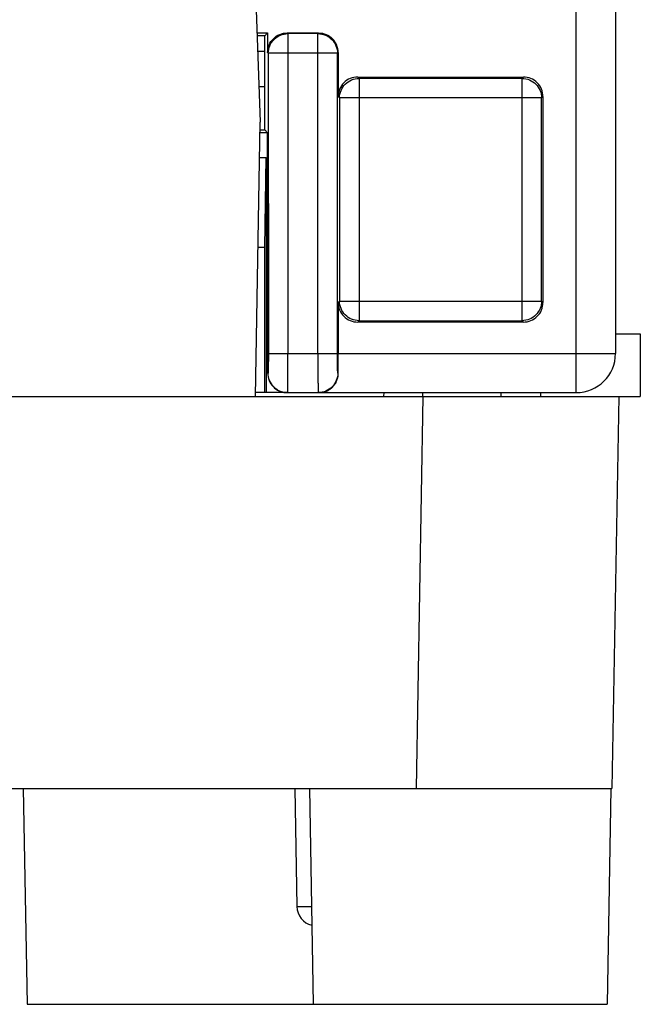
# Model space of a CAD drawing. Header units: millimetres. Extents: x 0 to 594, y 0 to 420.
# Tile 226 of 236: x 496 to 512, y 274 to 299. Entities that reach past the tile are written whole.
import ezdxf

# ---------------------------------------------------------------- set-up
doc = ezdxf.new("R2010")
doc.units = ezdxf.units.MM
doc.header["$LTSCALE"] = 32.67
doc.layers.get('0').update_dxf_attribs({"linetype": 'CONTINUOUS'})
doc.layers.add('452612_K12', color=7, linetype='CONTINUOUS')

msp = doc.modelspace()

# ---------------------------------------------------------------- linework, layer by layer
at = {"color": 9, "linetype": 'CONTINUOUS'}
for p, q in [((510.12849, 289.33035), (510.12849, 366.83035)), ((502.77008, 298.48668), (502.75242, 298.50428)), ((502.77003, 298.48668), (502.77003, 297.98675)), ((503.53486, 298.48668), (502.77008, 298.48668)), ((503.53486, 298.48668), (503.55246, 298.50428)), ((503.53489, 290.33035), (503.53489, 298.48668)), ((502.25249, 298.00419), (502.2701, 297.98668)), ((502.77003, 297.98675), (502.2701, 297.98668)), ((502.2701, 297.98668), (502.27127, 290.33027)), ((504.03481, 297.98675), (502.77061, 297.98675)), ((502.77061, 297.98675), (502.77061, 290.33035)), ((504.05242, 298.00436), (504.03481, 297.98675)), ((504.03481, 290.33035), (504.03481, 297.98675)), ((504.58746, 297.34513), (504.55234, 297.38019)), ((504.5874, 297.34513), (504.5874, 291.1654)), ((508.74364, 297.34513), (504.58746, 297.34513)), ((508.74364, 297.34513), (508.7787, 297.38019)), ((508.74367, 291.1654), (508.74367, 297.34513)), ((504.05242, 296.88026), (504.08748, 296.8452)), ((509.24359, 296.8452), (504.08748, 296.8452)), ((504.08748, 296.8452), (504.08748, 291.66533)), ((509.27865, 296.88026), (509.24359, 296.8452)), ((509.24359, 291.66533), (509.24359, 296.8452)), ((504.05242, 291.63027), (504.08748, 291.66533)), ((504.08748, 291.66533), (509.24359, 291.66533)), ((509.27865, 291.63027), (509.24359, 291.66533)), ((504.58743, 291.1654), (504.55237, 291.13035)), ((504.58743, 291.1654), (508.74361, 291.1654)), ((508.74361, 291.1654), (508.77873, 291.13035)), ((502.27127, 290.33027), (502.77119, 290.33035)), ((502.77061, 290.33035), (504.03481, 290.33035)), ((504.05242, 290.33034), (511.12849, 290.33035)), ((502.26262, 289.83027), (502.25374, 289.83145)), ((504.05476, 289.83035), (504.04354, 289.83035)), ((506.21284, 289.23035), (506.21459, 289.33035)), ((508.21313, 289.23035), (508.21138, 289.33035)), ((506.0492, 279.23035), (506.22375, 289.23035)), ((503.36926, 276.21807), (503.29417, 276.21801))]:
    msp.add_line(p, q, dxfattribs=at)
at = {"color": 7, "linetype": 'CONTINUOUS'}
for p, q in [((511.12849, 366.83035), (511.12849, 290.33035)), ((501.95474, 299.33035), (502.06299, 296.23035)), ((501.98359, 298.50428), (502.25243, 298.50428)), ((502.17849, 298.43035), (501.98617, 298.43035)), ((502.25243, 298.50428), (502.17849, 298.43035)), ((502.17849, 296.03035), (502.17849, 298.43034)), ((502.25242, 298.50429), (502.25249, 298.00419)), ((502.75242, 298.50428), (503.55246, 298.50428)), ((502.17849, 298.03035), (502.00014, 298.03035)), ((504.05242, 298.00436), (504.05242, 296.88026)), ((504.55234, 297.38019), (508.7787, 297.38019)), ((502.17849, 297.13035), (502.03157, 297.13035)), ((509.27865, 296.88026), (509.27865, 291.63027)), ((501.94081, 289.23035), (502.06299, 296.23035)), ((502.25296, 295.95604), (502.05821, 295.95604)), ((502.0595, 296.03035), (502.17849, 296.03035)), ((502.17849, 296.03035), (502.25296, 295.95604)), ((502.25374, 289.83145), (502.25281, 295.95604)), ((502.04728, 295.33035), (502.21864, 295.33035)), ((502.17849, 293.03035), (502.21864, 295.33035)), ((502.21864, 295.33035), (502.21864, 289.33035)), ((502.17849, 293.03035), (502.00714, 293.03035)), ((502.17849, 289.33035), (502.17849, 293.03035)), ((504.05242, 291.63027), (504.05242, 290.33034)), ((508.77873, 291.13035), (504.55237, 291.13035)), ((511.12849, 290.83035), (511.76244, 290.83035)), ((511.76244, 290.83035), (511.76244, 289.23035)), ((502.75381, 289.33035), (501.94255, 289.33035)), ((502.76254, 289.33035), (510.12849, 289.33035)), ((505.21474, 289.33035), (505.21299, 289.23035)), ((509.21125, 289.33035), (509.21299, 289.23035)), ((444.77974, 289.23035), (511.76244, 289.23035)), ((511.21299, 289.23035), (511.03844, 279.23035)), ((460.68735, 279.23035), (511.03844, 279.23035)), ((496.01699, 279.23035), (496.11299, 273.73035)), ((502.94876, 279.23035), (503.00128, 276.22162)), ((503.31699, 279.23035), (503.41299, 273.73035)), ((511.009, 279.23035), (510.91299, 273.73035)), ((496.11299, 273.73035), (510.91299, 273.73035))]:
    msp.add_line(p, q, dxfattribs=at)
for centre, radius, start, end in [((510.12849, 290.33035), 1, 270, 360), ((502.75358, 289.88815), 0.55781, 265.368271, 270.023951), ((503.56971, 289.80728), 0.47693, 270.010126, 280.358222), ((503.56526, 289.81604), 0.48677, 301.058469, 306.026169), ((503.56487, 289.81633), 0.48723, 306.043052, 315.822875), ((503.5012, 276.23035), 0.5, 180.999999, 255.707998)]:
    msp.add_arc(centre, radius, start, end, dxfattribs=at)
for centre, major_axis, start_param, end_param in [((503.55234, 298.00421), (0.35366, 0.35366), -0.78524587, 0), ((504.55249, 296.88011), (0.35366, -0.35366), 3.14159265, 3.92683852), ((508.77858, 296.88011), (-0.35366, -0.35366), 2.35634678, 3.14159265), ((508.77858, 291.63042), (-0.35366, 0.35366), 3.14159265, 3.92683852)]:
    msp.add_ellipse(centre, major_axis=major_axis, ratio=0.99969546, start_param=start_param, end_param=end_param, dxfattribs=at)
for points, knots in [([(502.25246, 298.00401), (502.25244, 298.06908), (502.27827, 298.20053), (502.35287, 298.31181), (502.39887, 298.35783)], [0, 0, 0, 0, 0.50000687, 1, 1, 1, 1]), ([(502.39887, 298.35783), (502.44485, 298.40382), (502.55603, 298.47841), (502.6874, 298.50429), (502.75243, 298.50428)], [0, 0, 0, 0, 0.49999844, 1, 1, 1, 1]), ([(503.55249, 298.50428), (503.61752, 298.50429), (503.74886, 298.47842), (503.86003, 298.40385), (503.906, 298.35787)], [0, 0, 0, 0, 0.50000107, 1, 1, 1, 1]), ([(504.55234, 297.38019), (504.48722, 297.38019), (504.35483, 297.3571), (504.24488, 297.27982), (504.19883, 297.23377)], [0, 0, 0, 0, 0.50000104, 1, 1, 1, 1]), ([(509.13224, 297.23377), (509.08619, 297.27982), (508.97624, 297.3571), (508.84385, 297.38019), (508.77873, 297.38019)], [0, 0, 0, 0, 0.49999896, 1, 1, 1, 1]), ([(504.05242, 291.63027), (504.05242, 291.56515), (504.0755, 291.43276), (504.15278, 291.32281), (504.19883, 291.27676)], [0, 0, 0, 0, 0.50000071, 1, 1, 1, 1]), ([(504.19883, 291.27676), (504.24488, 291.23071), (504.35483, 291.15344), (504.48722, 291.13034), (504.55234, 291.13035)], [0, 0, 0, 0, 0.49999896, 1, 1, 1, 1]), ([(508.77873, 291.13035), (508.84385, 291.13034), (508.97624, 291.15344), (509.08619, 291.23071), (509.13224, 291.27676)], [0, 0, 0, 0, 0.50000104, 1, 1, 1, 1]), ([(504.05476, 289.83035), (504.05436, 289.86945), (504.05295, 290.03611), (504.05242, 290.20278), (504.05242, 290.33034)], [0, 0, 0, 0, 0.23460773, 1, 1, 1, 1]), ([(502.25327, 289.83379), (502.25313, 289.76818), (502.2789, 289.63565), (502.35378, 289.52319), (502.40017, 289.47682)], [0, 0, 0, 0, 0.5000529, 1, 1, 1, 1]), ([(504.01261, 289.62324), (504.0193, 289.63851), (504.0443, 289.70472), (504.0553, 289.77629), (504.05476, 289.83035)], [0, 0, 0, 0, 0.23567098, 1, 1, 1, 1]), ([(503.91431, 289.47679), (503.92412, 289.48689), (503.96334, 289.53095), (503.99461, 289.58212), (504.01261, 289.62324)], [0, 0, 0, 0, 0.2387698, 1, 1, 1, 1]), ([(502.40017, 289.47682), (502.44099, 289.43601), (502.53616, 289.36595), (502.65102, 289.33685), (502.70854, 289.33217)], [0, 0, 0, 0, 0.50003948, 1, 1, 1, 1]), ([(503.65547, 289.33812), (503.69756, 289.34582), (503.75316, 289.364), (503.80376, 289.39145), (503.81639, 289.39906)], [0, 0, 0, 0, 0.7438207, 1, 1, 1, 1])]:
    msp.add_open_spline(points, degree=3, knots=knots, dxfattribs=at)
at = {"color": 9, "linetype": 'CONTINUOUS'}
for points, knots in [([(502.2701, 297.98663), (502.27011, 298.05165), (502.29599, 298.18301), (502.37057, 298.29418), (502.41655, 298.34017)], [0, 0, 0, 0, 0.49997858, 1, 1, 1, 1]), ([(502.41655, 298.34017), (502.46253, 298.38615), (502.57369, 298.46075), (502.70503, 298.48666), (502.77006, 298.48668)], [0, 0, 0, 0, 0.49997067, 1, 1, 1, 1]), ([(503.53485, 298.48668), (503.59988, 298.48666), (503.73121, 298.46076), (503.84236, 298.38617), (503.88833, 298.3402)], [0, 0, 0, 0, 0.50002921, 1, 1, 1, 1]), ([(503.88833, 298.3402), (503.93431, 298.29422), (504.00888, 298.18308), (504.03479, 298.05176), (504.03481, 297.98675)], [0, 0, 0, 0, 0.50002159, 1, 1, 1, 1]), ([(504.23396, 297.19865), (504.27993, 297.24462), (504.39108, 297.31921), (504.52241, 297.34511), (504.58744, 297.34512)], [0, 0, 0, 0, 0.49997079, 1, 1, 1, 1]), ([(508.74364, 297.34512), (508.80866, 297.34511), (508.93999, 297.31921), (509.05114, 297.24462), (509.09711, 297.19865)], [0, 0, 0, 0, 0.50002921, 1, 1, 1, 1]), ([(504.08748, 296.8452), (504.0875, 296.91021), (504.11341, 297.04153), (504.18798, 297.15267), (504.23396, 297.19865)], [0, 0, 0, 0, 0.49997841, 1, 1, 1, 1]), ([(509.09711, 297.19865), (509.14309, 297.15267), (509.21766, 297.04153), (509.24357, 296.91021), (509.24359, 296.8452)], [0, 0, 0, 0, 0.50002159, 1, 1, 1, 1]), ([(504.23396, 291.31189), (504.18798, 291.35786), (504.11341, 291.46901), (504.0875, 291.60032), (504.08748, 291.66533)], [0, 0, 0, 0, 0.50002159, 1, 1, 1, 1]), ([(509.24359, 291.66533), (509.24357, 291.60032), (509.21766, 291.46901), (509.14309, 291.35786), (509.09711, 291.31189)], [0, 0, 0, 0, 0.49997841, 1, 1, 1, 1]), ([(504.58744, 291.16541), (504.52241, 291.16542), (504.39108, 291.19133), (504.27993, 291.26591), (504.23396, 291.31189)], [0, 0, 0, 0, 0.50002921, 1, 1, 1, 1]), ([(509.09711, 291.31189), (509.05114, 291.26591), (508.93999, 291.19133), (508.80866, 291.16542), (508.74364, 291.16541)], [0, 0, 0, 0, 0.49997079, 1, 1, 1, 1]), ([(502.27127, 290.33027), (502.27128, 290.26648), (502.27101, 290.17385), (502.26994, 290.05604), (502.26894, 289.98119), (502.26762, 289.92001), (502.26653, 289.87789), (502.26517, 289.85359), (502.26473, 289.84064), (502.26342, 289.83532), (502.26344, 289.83014), (502.26262, 289.83027)], [0, 0, 0, 0, 0.38252576, 0.5553458, 0.70668058, 0.83092819, 0.92351277, 0.95663955, 0.98054878, 0.99502752, 1, 1, 1, 1]), ([(502.76869, 289.62324), (502.76914, 289.67374), (502.77073, 289.90944), (502.77119, 290.14514), (502.77105, 290.33035)], [0, 0, 0, 0, 0.21426112, 1, 1, 1, 1]), ([(503.53488, 290.33035), (503.53488, 290.26538), (503.53511, 290.02968), (503.53595, 289.79397), (503.53744, 289.62324)], [0, 0, 0, 0, 0.2756346, 1, 1, 1, 1]), ([(504.04354, 289.83035), (504.04268, 289.83035), (504.04278, 289.83529), (504.0414, 289.8409), (504.04099, 289.85368), (504.0396, 289.87804), (504.03852, 289.92008), (504.03719, 289.9813), (504.03618, 290.05614), (504.0351, 290.17395), (504.03481, 290.26656), (504.03481, 290.33035)], [0, 0, 0, 0, 0.00512822, 0.01962532, 0.04347161, 0.07651914, 0.16907057, 0.29336803, 0.44471305, 0.61750565, 1, 1, 1, 1]), ([(502.40909, 289.47679), (502.36317, 289.5227), (502.28956, 289.63429), (502.26263, 289.76524), (502.26262, 289.83027)], [0, 0, 0, 0, 0.49964178, 1, 1, 1, 1]), ([(504.04354, 289.83035), (504.04354, 289.76531), (504.01663, 289.63433), (503.94303, 289.52272), (503.89711, 289.47679)], [0, 0, 0, 0, 0.50036154, 1, 1, 1, 1]), ([(502.76254, 289.33039), (502.76411, 289.32991), (502.76229, 289.34145), (502.76532, 289.35124), (502.76479, 289.37795), (502.76613, 289.40985), (502.76666, 289.45204), (502.76779, 289.52382), (502.76833, 289.58195), (502.76869, 289.62324)], [0, 0, 0, 0, 0.01676867, 0.06712875, 0.14959185, 0.26286365, 0.40577397, 0.57714304, 1, 1, 1, 1]), ([(503.53744, 289.62324), (503.5378, 289.58182), (503.53834, 289.52352), (503.53949, 289.45144), (503.54001, 289.40924), (503.54138, 289.37713), (503.54077, 289.35131), (503.54394, 289.34054), (503.54198, 289.33035), (503.54361, 289.33035)], [0, 0, 0, 0, 0.42407271, 0.59620769, 0.73960015, 0.8526728, 0.93408335, 0.98328197, 1, 1, 1, 1]), ([(503.29417, 276.21801), (503.25289, 276.21802), (503.19477, 276.21805), (503.123, 276.21856), (503.08082, 276.21873), (503.0489, 276.21979), (503.02222, 276.21902), (503.01235, 276.22199), (503.00087, 276.22005), (503.00132, 276.22163)], [0, 0, 0, 0, 0.42282197, 0.59417859, 0.73708127, 0.85035187, 0.93282147, 0.98319915, 1, 1, 1, 1])]:
    msp.add_open_spline(points, degree=3, knots=knots, dxfattribs=at)
for points in [[(502.40909, 289.47679), (502.43982, 289.44605), (502.47508, 289.41936), (502.5128, 289.39775)], [(503.89711, 289.47679), (503.85227, 289.43194), (503.79749, 289.39559), (503.73913, 289.37077)]]:
    msp.add_open_spline(points, degree=3, dxfattribs=at)
at = {"color": 7, "linetype": 'CONTINUOUS'}
for points in [[(502.5128, 289.39775), (502.58761, 289.35488), (502.67632, 289.33039), (502.76254, 289.33039)], [(503.73913, 289.37077), (503.67789, 289.34472), (503.61016, 289.33035), (503.54361, 289.33035)]]:
    msp.add_open_spline(points, degree=3, dxfattribs=at)
at = {"layer": '452612_K12', "color": 7, "linetype": 'CONTINUOUS'}
msp.add_line((511.12849, 290.83035), (511.76244, 290.83035), dxfattribs=at)

doc.saveas('drawing.dxf')
